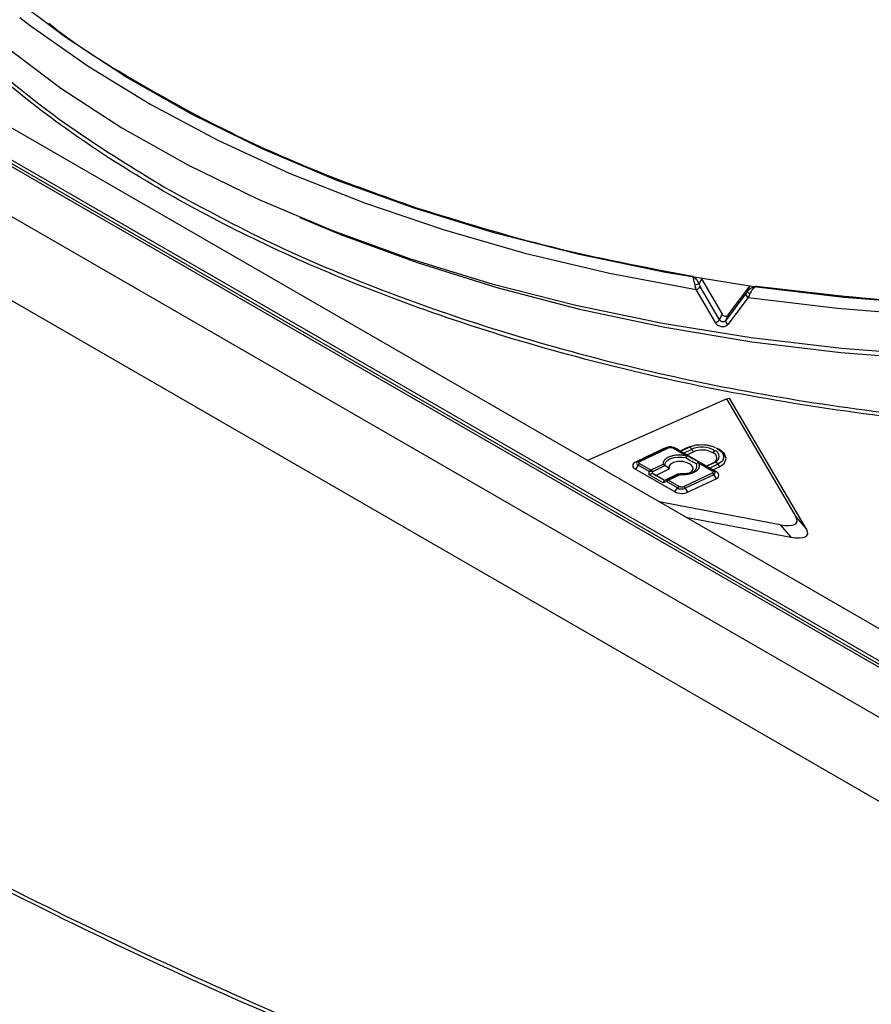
# Model space of a CAD drawing. Header units: inches. Extents: x 0.4 to 16.8, y 0 to 10.8.
# Tile 71 of 104: x 14.331 to 14.482, y 7.634 to 7.809. Entities that reach past the tile are written whole.
import ezdxf

# ---------------------------------------------------------------- set-up
doc = ezdxf.new("R2010")
doc.units = ezdxf.units.IN
doc.header["$MEASUREMENT"] = 0

msp = doc.modelspace()

# ---------------------------------------------------------------- linework, layer by layer
at = {"color": 7, "linetype": 'Continuous'}
for p, q in [((14.5874979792, 7.6335226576), (14.056938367, 7.9398082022)), ((14.0582755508, 7.9402583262), (14.5884806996, 7.6341774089)), ((14.5884806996, 7.6334909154), (14.0582755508, 7.9395718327)), ((14.5798399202, 7.6291016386), (14.0505124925, 7.9346758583)), ((14.5722385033, 7.6185671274), (14.0429110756, 7.924141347)), ((14.521432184, 7.678531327), (14.1360452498, 7.9010104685)), ((14.4519671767, 7.7625595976), (14.4515506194, 7.7616621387)), ((14.4551687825, 7.7553043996), (14.4517611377, 7.7611885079)), ((14.4519985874, 7.7625543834), (14.4556392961, 7.7563181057)), ((14.4567370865, 7.7561482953), (14.4605642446, 7.7612367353)), ((14.4601499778, 7.7603319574), (14.4605695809, 7.7612359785)), ((14.4544471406, 7.7547845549), (14.4510294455, 7.7606702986)), ((14.4598690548, 7.7599343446), (14.4562665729, 7.7551345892)), ((14.4602616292, 7.7592422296), (14.4566490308, 7.7544439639)), ((14.4551687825, 7.7553043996), (14.4556392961, 7.7563181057)), ((14.4567370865, 7.7561482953), (14.4562665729, 7.7551345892)), ((14.4317081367, 7.730327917), (14.4563989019, 7.741278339)), ((14.4563989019, 7.741278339), (14.4569325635, 7.7413844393)), ((14.4563989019, 7.741278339), (14.4687301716, 7.7203259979)), ((14.4706202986, 7.718127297), (14.4569325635, 7.7413844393)), ((14.445323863, 7.7324422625), (14.4402394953, 7.7300207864)), ((14.440739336, 7.7301896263), (14.4458237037, 7.7326111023)), ((14.4410335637, 7.730142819), (14.4461179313, 7.732564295)), ((14.445323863, 7.7324422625), (14.4458237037, 7.7326111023)), ((14.4455278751, 7.7325230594), (14.445323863, 7.7324422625)), ((14.4459454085, 7.7326593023), (14.4455278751, 7.7325230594)), ((14.4458237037, 7.7326111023), (14.4459454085, 7.7326593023)), ((14.4469290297, 7.7325225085), (14.4493276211, 7.7311378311)), ((14.4470952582, 7.7325953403), (14.4471446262, 7.7325722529)), ((14.447538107, 7.7323771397), (14.4471446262, 7.7325722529)), ((14.4471446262, 7.7325722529), (14.4472050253, 7.7325399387)), ((14.4496036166, 7.7311552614), (14.4472050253, 7.7325399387)), ((14.4476393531, 7.7323229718), (14.4472050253, 7.7325399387)), ((14.4476393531, 7.7323229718), (14.447538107, 7.7323771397)), ((14.4482193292, 7.7319881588), (14.4476393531, 7.7323229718)), ((14.4493748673, 7.7325384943), (14.4482193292, 7.7319881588)), ((14.4482404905, 7.7319547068), (14.4482193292, 7.7319881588)), ((14.4482404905, 7.7319547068), (14.4496892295, 7.7326446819)), ((14.4488118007, 7.7316248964), (14.4502605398, 7.7323148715)), ((14.4493792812, 7.7313185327), (14.4488118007, 7.7316248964)), ((14.4498848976, 7.7327404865), (14.4493748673, 7.7325384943)), ((14.4496892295, 7.7326446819), (14.4493748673, 7.7325384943)), ((14.4493792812, 7.7313185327), (14.4505348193, 7.7318688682)), ((14.4496892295, 7.7326446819), (14.4506802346, 7.7329660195)), ((14.4501474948, 7.7328261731), (14.4498848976, 7.7327404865)), ((14.4505348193, 7.7318688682), (14.4502605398, 7.7323148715)), ((14.4524350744, 7.7330731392), (14.4516703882, 7.7330439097)), ((14.4543212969, 7.7321056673), (14.4540080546, 7.7316899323)), ((14.4544977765, 7.7325600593), (14.4543032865, 7.7326482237)), ((14.4549104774, 7.7323756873), (14.4546630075, 7.7324983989)), ((14.440739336, 7.7301896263), (14.4402394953, 7.7300207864)), ((14.4429880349, 7.7285880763), (14.4410351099, 7.7297154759)), ((14.4528591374, 7.7293096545), (14.4493792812, 7.7313185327)), ((14.4514901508, 7.7298894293), (14.4538887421, 7.728504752)), ((14.4541647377, 7.7285221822), (14.4517661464, 7.7299068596)), ((14.4540146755, 7.72985999), (14.4528591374, 7.7293096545)), ((14.4543290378, 7.7299661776), (14.4528802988, 7.7292762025)), ((14.4543290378, 7.7299661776), (14.4540146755, 7.72985999)), ((14.4407419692, 7.7294618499), (14.4402439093, 7.7288008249)), ((14.4402439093, 7.7288008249), (14.4472036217, 7.7247830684)), ((14.4426948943, 7.7283344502), (14.4407419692, 7.7294618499)), ((14.4426762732, 7.7277581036), (14.4426948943, 7.7283344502)), ((14.4451456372, 7.7296156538), (14.4429880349, 7.7285880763)), ((14.4432535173, 7.7279460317), (14.4432651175, 7.7283050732)), ((14.4455558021, 7.7293960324), (14.4432651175, 7.7283050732)), ((14.4438748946, 7.7276786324), (14.4462383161, 7.7288042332)), ((14.4462383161, 7.7288042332), (14.4455558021, 7.7293960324)), ((14.4482141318, 7.7279454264), (14.4479824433, 7.7278784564)), ((14.4538902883, 7.7280774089), (14.4488059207, 7.7256559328)), ((14.4501045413, 7.7281514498), (14.4500380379, 7.7281289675)), ((14.4528802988, 7.7292762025), (14.4528591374, 7.7293096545)), ((14.4549003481, 7.7296363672), (14.453451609, 7.7289463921)), ((14.4540190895, 7.7286400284), (14.453451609, 7.7289463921)), ((14.4540190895, 7.7286400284), (14.4551746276, 7.7291903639)), ((14.4545990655, 7.7283052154), (14.4540190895, 7.7286400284)), ((14.4541647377, 7.7285221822), (14.4545990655, 7.7283052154)), ((14.454900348, 7.7296363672), (14.4551746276, 7.7291903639)), ((14.4451508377, 7.726329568), (14.4426762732, 7.7277581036)), ((14.4454343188, 7.7267655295), (14.4435310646, 7.7278642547)), ((14.4435310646, 7.7278642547), (14.4438748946, 7.7276786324)), ((14.4454214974, 7.7267857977), (14.4438748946, 7.7276786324)), ((14.4457487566, 7.726571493), (14.4451508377, 7.726329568)), ((14.4457476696, 7.7268719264), (14.4453751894, 7.7267212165)), ((14.4476296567, 7.7278374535), (14.4454214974, 7.7267857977)), ((14.4454214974, 7.7267857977), (14.4454343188, 7.7267655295)), ((14.4457476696, 7.7268719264), (14.4479052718, 7.7278995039)), ((14.4477016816, 7.7254440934), (14.4457487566, 7.726571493)), ((14.4460418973, 7.7268251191), (14.4481994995, 7.7278526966)), ((14.4479948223, 7.7256977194), (14.4460418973, 7.7268251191)), ((14.4479052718, 7.7278995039), (14.4476296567, 7.7278374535)), ((14.4541673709, 7.7277944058), (14.4490830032, 7.7253729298)), ((14.4495191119, 7.7246637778), (14.4546034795, 7.7270852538)), ((14.4541673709, 7.7277944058), (14.4546034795, 7.7270852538)), ((14.4477016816, 7.7254440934), (14.4472036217, 7.7247830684)), ((14.4490830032, 7.7253729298), (14.4495191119, 7.7246637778)), ((14.4659453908, 7.7189196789), (14.4444425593, 7.7229764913)), ((14.449182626, 7.720240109), (14.4678355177, 7.7167209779)), ((14.4687301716, 7.7203259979), (14.4706202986, 7.718127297)), ((14.4659453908, 7.7189196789), (14.4678355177, 7.7167209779))]:
    msp.add_line(p, q, dxfattribs=at)
at = {"color": 7, "linetype": 'Continuous', "flags": 128}
for points in [[(14.4934105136, 7.758030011), (14.4772502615, 7.7592499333), (14.4612830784, 7.761135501), (14.4455911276, 7.7636770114), (14.4302551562, 7.7668613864), (14.4153540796, 7.7706722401), (14.4009645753, 7.7750899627), (14.3871606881, 7.7800918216), (14.3740134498, 7.7856520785), (14.361590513, 7.7917421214), (14.3499558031, 7.7983306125), (14.3391691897, 7.805383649), (14.3292861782, 7.8128649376), (14.3203576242, 7.8207359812), (14.312429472, 7.8289562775), (14.3055425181, 7.8374835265), (14.299732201, 7.8462738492), (14.2950284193, 7.8552820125), (14.2914553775, 7.8644616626), (14.2890314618, 7.8737655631), (14.287769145, 7.8831458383), (14.2876749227, 7.8925542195), (14.2877280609, 7.8934674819)], [(14.2860028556, 7.8854675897), (14.2859104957, 7.8837159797), (14.286104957, 7.8742827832), (14.2874646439, 7.8648816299), (14.289982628, 7.8555604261), (14.2936460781, 7.8463666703), (14.2984363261, 7.8373472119), (14.304328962, 7.8285480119), (14.3112939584, 7.8200139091), (14.3192958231, 7.8117883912), (14.3282937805, 7.8039133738), (14.338241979, 7.7964289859), (14.3490897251, 7.7893733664), (14.3607817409, 7.782782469), (14.3732584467, 7.7766898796), (14.386456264, 7.7711266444), (14.4003079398, 7.7661211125), (14.4147428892, 7.761698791), (14.4296875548, 7.7578822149), (14.4450657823, 7.7546908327), (14.4607992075, 7.7521409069), (14.4768076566, 7.7502454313), (14.4930095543, 7.7490140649)], [(14.3309715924, 7.8089763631), (14.3328397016, 7.8075367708), (14.3430931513, 7.8002947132), (14.3542098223, 7.7934903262), (14.3661338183, 7.7871578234), (14.3788051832, 7.7813290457), (14.3921602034, 7.7760333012), (14.4061317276, 7.7712972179), (14.4206495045, 7.7671446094), (14.4356405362, 7.7635963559), (14.4510294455, 7.7606702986)], [(14.4602616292, 7.7592422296), (14.4761231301, 7.7573343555), (14.492178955, 7.7560801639), (14.5083483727, 7.7554859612), (14.5245500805, 7.7555547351), (14.5407026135, 7.7562861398), (14.556724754, 7.7576764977), (14.57253594, 7.7597188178), (14.5880566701, 7.7624028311), (14.6032089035, 7.7657150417), (14.6179164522, 7.7696387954), (14.6321053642, 7.7741543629), (14.6457042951, 7.7792390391), (14.6586448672, 7.7848672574), (14.6708620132, 7.7910107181), (14.6822943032, 7.797638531), (14.6928842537, 7.8047173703), (14.6975216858, 7.8081643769)], [(14.3806933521, 7.7734536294), (14.3879091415, 7.7704495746), (14.4014820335, 7.7654412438), (14.4156455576, 7.7610113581), (14.4303258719, 7.7571830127), (14.4454464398, 7.753976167), (14.4609284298, 7.7514075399), (14.4766911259, 7.7494905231), (14.4926523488, 7.748235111), (14.508728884, 7.7476478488), (14.5248369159, 7.7477317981), (14.5408924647, 7.7484865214), (14.5568118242, 7.7499080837), (14.5725119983, 7.7519890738), (14.5879111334, 7.7547186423), (14.6029289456, 7.7580825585), (14.6174871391, 7.7620632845), (14.631509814, 7.7666400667), (14.6449238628, 7.7717890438), (14.6488470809, 7.7734536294)], [(14.4459454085, 7.7326593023), (14.4459714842, 7.732667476), (14.4459935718, 7.7326738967)], [(14.4546630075, 7.7324983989), (14.4548904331, 7.7323767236), (14.4556899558, 7.7317070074), (14.4559725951, 7.7309510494), (14.4556953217, 7.7302239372), (14.4549003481, 7.7296363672)], [(14.4551746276, 7.7291903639), (14.4560594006, 7.7298443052), (14.4563679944, 7.7306535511), (14.4560534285, 7.7314949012), (14.4551635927, 7.7322402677), (14.4549104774, 7.7323756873)], [(14.4455558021, 7.7293960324), (14.4455563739, 7.7297673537), (14.4457303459, 7.730118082), (14.4460670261, 7.7304266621), (14.4465457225, 7.730674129), (14.4471370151, 7.7308452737), (14.4478045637, 7.7309295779), (14.4485073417, 7.7309218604), (14.4492021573, 7.7308225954)], [(14.4496205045, 7.7279927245), (14.4496214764, 7.7279930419), (14.4502057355, 7.7282934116), (14.4505026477, 7.7287019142), (14.4504663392, 7.729155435), (14.4501024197, 7.7295839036), (14.4494671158, 7.7299211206), (14.4486585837, 7.730114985), (14.4478017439, 7.7301355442), (14.4470289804, 7.7299796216), (14.4464596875, 7.7296713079), (14.4461818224, 7.7292582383), (14.4462383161, 7.7288042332), (14.4462383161, 7.7288042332)], [(14.4482141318, 7.7279454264), (14.4482135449, 7.7279492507), (14.4482125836, 7.727948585), (14.4482112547, 7.7279434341), (14.4482095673, 7.7279338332), (14.448207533, 7.7279198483), (14.4482051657, 7.7279015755), (14.4482024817, 7.7278791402), (14.4481994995, 7.7278526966)]]:
    msp.add_lwpolyline(points, dxfattribs=at)
at = {"color": 7, "linetype": 'Continuous'}
for centre, radius, start, end in [((14.4681219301, 7.7094476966), 0.0547809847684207, 107.6078898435, 108.3865210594), ((14.4505963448, 7.7620574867), 0.0014532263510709, 287.3391393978, 323.2756944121), ((14.4605442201, 7.7598599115), 0.0006792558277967, 173.7088677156, 245.4157941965), ((14.4610727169, 7.7608643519), 0.0010653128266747, 209.9837338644, 241.4717955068), ((14.4540148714, 7.7561454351), 0.0014278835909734, 287.6218987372, 323.9133211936), ((14.4569344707, 7.7550532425), 0.0006728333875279, 173.0558569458, 244.8973459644), ((14.4459190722, 7.7322624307), 0.0003614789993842, 56.6243055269, 105.2973561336), ((14.447084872, 7.7322486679), 0.0003150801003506, 67.5831714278, 119.6441523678), ((14.449752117, 7.7320938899), 0.0005543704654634, 23.4917586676, 96.5136178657), ((14.4520671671, 7.7278671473), 0.0048006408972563, 61.995061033, 112.1065665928), ((14.4520800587, 7.7280646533), 0.0041060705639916, 61.9950610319, 112.1065666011), ((14.4537448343, 7.7307739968), 0.0009530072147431, 286.4481252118, 73.9664790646), ((14.454013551, 7.731034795), 0.001114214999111, 286.4481252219, 73.9664790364), ((14.4404193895, 7.7294114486), 0.0006353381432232, 106.4481252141, 253.9664790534), ((14.4408466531, 7.7298261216), 0.000379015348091, 106.4481252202, 253.9664790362), ((14.4408347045, 7.7298409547), 0.0003614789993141, 56.6243055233, 105.2973561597), ((14.4414183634, 7.7289762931), 0.0008326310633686, 117.4059602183, 144.3269218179), ((14.4506147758, 7.7304429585), 0.0014627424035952, 151.6375348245, 164.9573638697), ((14.4494834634, 7.7308639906), 0.0003150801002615, 67.5831713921, 119.6441523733), ((14.4499200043, 7.7293679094), 0.001230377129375, 278.6260033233, 17.0774365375), ((14.4515823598, 7.7290979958), 0.0007967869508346, 96.6455073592, 127.6064976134), ((14.4516459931, 7.7296155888), 0.0003150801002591, 67.5831713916, 119.6441523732), ((14.4543919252, 7.7294153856), 0.000554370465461, 23.4917586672, 96.5136178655), ((14.4433712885, 7.7278488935), 0.0008326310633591, 117.4059602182, 144.3269218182), ((14.4429160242, 7.7270778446), 0.0012759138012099, 74.1212440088, 99.9803836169), ((14.4425568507, 7.7278887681), 0.0008215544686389, 30.4461643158, 58.342564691), ((14.4540445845, 7.7282309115), 0.0003150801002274, 67.5831713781, 119.644152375), ((14.4534591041, 7.7273781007), 0.0008215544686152, 30.4461643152, 58.3425646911), ((14.4540600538, 7.7281579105), 0.0003790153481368, 286.4481252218, 73.966479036), ((14.4544235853, 7.7276945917), 0.0006353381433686, 286.4481252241, 73.9664790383), ((14.4461000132, 7.7267229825), 0.000382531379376, 157.0850912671, 203.3295129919), ((14.4458430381, 7.7265232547), 0.0003614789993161, 56.6243055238, 105.2973561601), ((14.4464251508, 7.7260859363), 0.0008326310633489, 117.4059602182, 144.3269218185), ((14.4480006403, 7.7275508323), 0.0003614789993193, 56.6243055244, 105.2973561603), ((14.4484889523, 7.7271999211), 0.0027373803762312, 241.9950610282, 292.1065666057), ((14.4483780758, 7.7249585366), 0.0008326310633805, 117.4059602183, 144.3269218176), ((14.4484684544, 7.7268858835), 0.0016330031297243, 241.995061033, 292.1065665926), ((14.4483747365, 7.7249566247), 0.0008215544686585, 30.4461643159, 58.3425646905)]:
    msp.add_arc(centre, radius, start, end, dxfattribs=at)
for centre, major_axis, ratio, start_param, end_param in [((14.4561926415, 7.7565106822), (0.0005856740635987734, -0.0002961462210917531), 0.8186674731, 4.043631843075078, 6.138026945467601), ((14.4489604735, 7.7315728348), (0.0007203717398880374, -0.0003835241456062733), 0.0298501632, 3.193978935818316, 4.520429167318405), ((14.4429289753, 7.7274546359), (0.0006365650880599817, 0.0003539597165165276), 0.5354707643, 0.7708851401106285, 1.6717134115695), ((14.4436826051, 7.7270195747), (-0.000583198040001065, 0.000883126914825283), 0.4801542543, 5.552807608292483, 5.978429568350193), ((14.4536002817, 7.7288943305), (0.000720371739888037, -0.000383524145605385), 0.0298501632, 3.193978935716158, 4.520429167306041), ((14.4454035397, 7.7260261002), (4.971576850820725e-05, 0.0007137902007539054), 0.4162798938, 0.2600238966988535, 1.160852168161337), ((14.4446499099, 7.7264611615), (0.0007846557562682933, 0.0003038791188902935), 0.0573396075, 5.868861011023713, 6.294482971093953), ((14.4630405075, 7.7219873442), (0.005857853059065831, -0.002637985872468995), 0.3146440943, 5.366373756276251, 6.701665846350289), ((14.4649306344, 7.7197886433), (0.00585785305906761, -0.002637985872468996), 0.3146440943, 5.366373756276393, 6.701665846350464)]:
    msp.add_ellipse(centre, major_axis=major_axis, ratio=ratio, start_param=start_param, end_param=end_param, dxfattribs=at)
for points, knots in [([(14.69603140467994, 7.774122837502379), (14.69145134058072, 7.771294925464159), (14.68229159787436, 7.765639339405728), (14.66616283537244, 7.758086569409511), (14.64812453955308, 7.75125521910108), (14.62788040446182, 7.745350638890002), (14.60580187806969, 7.74058765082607), (14.58217770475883, 7.737141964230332), (14.55739772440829, 7.735143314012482), (14.53191237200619, 7.734673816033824), (14.50621266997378, 7.735757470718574), (14.48079762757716, 7.738358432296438), (14.45614296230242, 7.742384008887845), (14.43267257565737, 7.74769307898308), (14.4107369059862, 7.754108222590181), (14.39059990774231, 7.761429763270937), (14.37243517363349, 7.769449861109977), (14.35610255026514, 7.778084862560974), (14.341277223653, 7.787437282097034), (14.32779123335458, 7.797687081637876), (14.31583494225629, 7.808899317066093), (14.30571521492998, 7.820963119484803), (14.29806179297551, 7.833723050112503), (14.29361894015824, 7.843621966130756), (14.29269227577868, 7.849206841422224), (14.29250337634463, 7.850345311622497)], [0, 0, 0, 0, 0.041575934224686, 0.0831483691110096, 0.1270517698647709, 0.1722941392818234, 0.2186630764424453, 0.2659085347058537, 0.3137494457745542, 0.3618829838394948, 0.4099957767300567, 0.4577760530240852, 0.5049255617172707, 0.5511701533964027, 0.5962681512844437, 0.6400160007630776, 0.6822510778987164, 0.7228518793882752, 0.763452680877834, 0.8056877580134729, 0.8494356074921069, 0.8945336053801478, 0.94077819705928, 0.9879277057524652, 1, 1, 1, 1]), ([(14.29388692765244, 7.846948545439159), (14.29455302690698, 7.844787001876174), (14.29609302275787, 7.839789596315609), (14.29983714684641, 7.832068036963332), (14.30572833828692, 7.822365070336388), (14.31431971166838, 7.811523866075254), (14.32635670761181, 7.799834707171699), (14.34034694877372, 7.788802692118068), (14.35128220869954, 7.78212562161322), (14.35672827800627, 7.778800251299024)], [0, 0, 0, 0, 0.087341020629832, 0.2019290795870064, 0.3148669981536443, 0.4882075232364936, 0.6601608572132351, 0.8307504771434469, 0.9999999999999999, 0.9999999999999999, 0.9999999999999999, 0.9999999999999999]), ([(14.50823610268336, 7.586182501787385), (14.48842542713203, 7.591885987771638), (14.44894828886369, 7.603251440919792), (14.39079118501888, 7.625431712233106), (14.33379101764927, 7.651277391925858), (14.27803648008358, 7.68115505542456), (14.22355406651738, 7.714915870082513), (14.1704423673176, 7.752636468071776), (14.11856121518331, 7.79397997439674), (14.08537670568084, 7.82456115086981), (14.06872402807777, 7.839907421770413)], [0, 0, 0, 0, 0.1260035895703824, 0.2510899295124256, 0.3757008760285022, 0.5000000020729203, 0.624301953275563, 0.7489100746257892, 0.8739978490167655, 1, 1, 1, 1]), ([(14.33611685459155, 7.807967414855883), (14.33640752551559, 7.807731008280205), (14.34094174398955, 7.804043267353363), (14.35133167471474, 7.797607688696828), (14.36693825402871, 7.789010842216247), (14.38364922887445, 7.781460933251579), (14.39544562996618, 7.777283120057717), (14.40134420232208, 7.775194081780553)], [0, 0, 0, 0, 0.0173174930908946, 0.270138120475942, 0.5229785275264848, 0.7614742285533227, 1, 1, 1, 1]), ([(14.46174818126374, 7.761276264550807), (14.47006280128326, 7.760285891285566), (14.48690306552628, 7.758280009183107), (14.51301802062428, 7.75737598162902), (14.53982771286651, 7.758130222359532), (14.5668892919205, 7.760815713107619), (14.59361424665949, 7.765459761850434), (14.61931677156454, 7.771995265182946), (14.64333270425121, 7.780359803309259), (14.66330214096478, 7.789114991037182), (14.67411420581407, 7.795624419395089), (14.67849221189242, 7.798260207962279)], [0, 0, 0, 0, 0.1075112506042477, 0.2177511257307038, 0.3305504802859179, 0.4471651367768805, 0.5648996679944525, 0.6835300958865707, 0.802154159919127, 0.9198885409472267, 1, 1, 1, 1]), ([(14.35672827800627, 7.778800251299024), (14.36251762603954, 7.775639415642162), (14.37414213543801, 7.769292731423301), (14.39373989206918, 7.760933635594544), (14.41476894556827, 7.75352943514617), (14.43696570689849, 7.747329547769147), (14.46011481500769, 7.742348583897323), (14.48107325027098, 7.739106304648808), (14.499702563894, 7.737120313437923), (14.51577921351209, 7.736009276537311), (14.53176613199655, 7.73551458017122), (14.54764298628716, 7.735619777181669), (14.56339820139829, 7.736317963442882), (14.5788074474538, 7.737617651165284), (14.59391781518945, 7.739501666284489), (14.60877947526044, 7.741974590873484), (14.62105550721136, 7.744593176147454), (14.63087607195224, 7.747059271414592), (14.63839452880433, 7.749150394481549), (14.64633462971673, 7.751604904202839), (14.65462758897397, 7.754463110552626), (14.66014550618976, 7.756590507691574), (14.66294049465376, 7.757730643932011), (14.66294085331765, 7.757730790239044), (14.66294138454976, 7.757731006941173), (14.66294234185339, 7.757731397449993), (14.66294407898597, 7.757732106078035), (14.66294726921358, 7.757733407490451), (14.66295324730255, 7.75773584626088), (14.66296481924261, 7.75774056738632), (14.66298834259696, 7.757750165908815), (14.66303946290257, 7.75777103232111), (14.66318503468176, 7.757830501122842), (14.66364674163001, 7.758019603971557), (14.66524482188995, 7.758679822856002), (14.66855308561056, 7.760088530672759), (14.67390352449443, 7.762508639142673), (14.679060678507, 7.765051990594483), (14.68337504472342, 7.767339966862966), (14.68628781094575, 7.768955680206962), (14.68896055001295, 7.77050189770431), (14.691402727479, 7.771972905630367), (14.69362888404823, 7.773361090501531), (14.69502087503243, 7.774267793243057), (14.69568947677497, 7.774703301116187)], [0, 0, 0, 0, 0.0616777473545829, 0.1238435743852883, 0.1865060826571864, 0.2496738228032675, 0.3115216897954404, 0.3747186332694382, 0.4154743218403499, 0.4571653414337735, 0.4997938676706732, 0.5398929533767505, 0.5814181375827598, 0.6243715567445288, 0.6636971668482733, 0.7054193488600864, 0.749540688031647, 0.7706151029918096, 0.7936432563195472, 0.818626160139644, 0.8455649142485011, 0.8744607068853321, 0.8744618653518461, 0.8744627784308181, 0.874464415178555, 0.8744673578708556, 0.874472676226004, 0.8744823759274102, 0.874500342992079, 0.8745344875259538, 0.8746020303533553, 0.8747435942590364, 0.87506319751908, 0.876108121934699, 0.8795253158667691, 0.8916694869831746, 0.9108948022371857, 0.9372037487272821, 0.9494482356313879, 0.9609815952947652, 0.971803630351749, 0.981914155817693, 0.9913129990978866, 1, 1, 1, 1]), ([(14.45084258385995, 7.761432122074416), (14.45081746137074, 7.761580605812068), (14.45076385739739, 7.761897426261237), (14.45066128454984, 7.762314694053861), (14.45053695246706, 7.762715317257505), (14.45045315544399, 7.76291478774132), (14.45040434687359, 7.763030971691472)], [0, 0, 0, 0, 0.2331665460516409, 0.497508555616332, 0.7073178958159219, 1, 1, 1, 1]), ([(14.45040434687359, 7.763030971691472), (14.4505346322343, 7.762940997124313), (14.45075801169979, 7.762786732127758), (14.45107574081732, 7.762448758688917), (14.45134740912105, 7.762086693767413), (14.45148581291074, 7.761797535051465), (14.45155061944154, 7.761662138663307)], [0, 0, 0, 0, 0.2930783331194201, 0.5024945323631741, 0.7670468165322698, 1, 1, 1, 1]), ([(14.45102944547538, 7.760670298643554), (14.45098500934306, 7.760809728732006), (14.45090810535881, 7.761051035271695), (14.45086203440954, 7.76131899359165), (14.45084258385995, 7.761432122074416)], [0, 0, 0, 0, 0.5778131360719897, 1, 1, 1, 1]), ([(14.45155061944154, 7.761662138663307), (14.4515803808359, 7.761579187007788), (14.45164031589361, 7.761412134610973), (14.45172067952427, 7.761263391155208), (14.45176113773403, 7.761188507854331)], [0, 0, 0, 0, 0.4965607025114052, 1, 1, 1, 1]), ([(14.46014997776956, 7.76033195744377), (14.46024039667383, 7.760443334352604), (14.46043351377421, 7.760681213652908), (14.46081128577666, 7.760942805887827), (14.46125599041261, 7.761162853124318), (14.46156685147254, 7.761234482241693), (14.46174818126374, 7.761276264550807)], [0, 0, 0, 0, 0.232935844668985, 0.4975054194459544, 0.7068875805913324, 1, 1, 1, 1]), ([(14.46174818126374, 7.761276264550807), (14.461614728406, 7.761188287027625), (14.46138558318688, 7.761037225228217), (14.46105402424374, 7.760707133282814), (14.46077489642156, 7.760348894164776), (14.46063125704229, 7.760062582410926), (14.46056393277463, 7.759928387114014)], [0, 0, 0, 0, 0.2926480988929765, 0.5024913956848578, 0.7668160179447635, 0.9999999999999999, 0.9999999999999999, 0.9999999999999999, 0.9999999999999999]), ([(14.45986905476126, 7.759934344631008), (14.45991448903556, 7.759995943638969), (14.46000473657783, 7.760118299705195), (14.46010178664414, 7.760261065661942), (14.46014997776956, 7.76033195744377)], [0, 0, 0, 0, 0.5034405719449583, 1, 1, 1, 1]), ([(14.46056393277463, 7.759928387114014), (14.46051823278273, 7.759825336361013), (14.46040998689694, 7.759581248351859), (14.46031595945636, 7.759366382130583), (14.46026162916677, 7.759242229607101)], [0, 0, 0, 0, 0.4221868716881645, 1, 1, 1, 1]), ([(14.45664902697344, 7.754443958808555), (14.45658529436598, 7.7543737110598), (14.45645687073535, 7.75423215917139), (14.45618042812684, 7.754100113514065), (14.45587066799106, 7.754031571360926), (14.45553844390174, 7.754045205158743), (14.45520742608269, 7.754134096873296), (14.45490170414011, 7.754297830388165), (14.45463113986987, 7.754514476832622), (14.45450817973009, 7.754694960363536), (14.45444714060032, 7.75478455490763)], [0, 0, 0, 0, 0.1241905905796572, 0.2502487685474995, 0.3760528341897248, 0.4999513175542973, 0.6237590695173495, 0.7497009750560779, 0.8757480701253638, 1, 1, 1, 1]), ([(14.45626657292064, 7.755134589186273), (14.45623036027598, 7.755094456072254), (14.45616013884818, 7.755016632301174), (14.45601446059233, 7.754947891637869), (14.45586189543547, 7.75491838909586), (14.45570789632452, 7.754925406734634), (14.45555519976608, 7.75496580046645), (14.45540631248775, 7.755041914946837), (14.45526658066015, 7.755154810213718), (14.45520205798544, 7.755253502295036), (14.45516878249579, 7.755304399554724)], [0, 0, 0, 0, 0.1374812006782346, 0.266595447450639, 0.3873962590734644, 0.499951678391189, 0.6125071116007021, 0.7333239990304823, 0.8624704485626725, 1, 1, 1, 1]), ([(14.44655315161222, 7.732727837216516), (14.44638346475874, 7.732730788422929), (14.44619208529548, 7.732734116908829), (14.44602085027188, 7.732679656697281), (14.44600144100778, 7.732673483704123)], [0, 0, 0, 0, 0.8866513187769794, 1, 1, 1, 1]), ([(14.44611793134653, 7.73256429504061), (14.44617704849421, 7.732586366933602), (14.4462950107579, 7.732630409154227), (14.44652263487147, 7.732638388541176), (14.44675125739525, 7.732607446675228), (14.44686942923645, 7.732550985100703), (14.44692902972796, 7.732522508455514)], [0, 0, 0, 0, 0.25050979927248, 0.4998668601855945, 0.7477556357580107, 0.9999999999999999, 0.9999999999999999, 0.9999999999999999, 0.9999999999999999]), ([(14.44708840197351, 7.732597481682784), (14.44699544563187, 7.732633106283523), (14.44682515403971, 7.732698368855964), (14.44663809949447, 7.732718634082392), (14.44655315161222, 7.732727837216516)], [0, 0, 0, 0, 0.5458657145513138, 1, 1, 1, 1]), ([(14.45167038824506, 7.733043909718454), (14.45142481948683, 7.733047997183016), (14.45108602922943, 7.733053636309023), (14.45078416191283, 7.732983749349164), (14.45070110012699, 7.732964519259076)], [0, 0, 0, 0, 0.7248400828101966, 1, 1, 1, 1]), ([(14.45343781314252, 7.73291432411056), (14.45338420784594, 7.732929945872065), (14.45306891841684, 7.73302182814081), (14.45272255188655, 7.73304986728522), (14.45243507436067, 7.733073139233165)], [0, 0, 0, 0, 0.1700193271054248, 1, 1, 1, 1]), ([(14.45430328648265, 7.732648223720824), (14.45425591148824, 7.732670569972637), (14.45399814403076, 7.732792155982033), (14.45368962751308, 7.732859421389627), (14.45343781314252, 7.73291432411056)], [0, 0, 0, 0, 0.1837896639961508, 1, 1, 1, 1]), ([(14.44103510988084, 7.729715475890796), (14.44098731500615, 7.729749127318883), (14.44089194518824, 7.729816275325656), (14.44085410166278, 7.729938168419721), (14.44089004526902, 7.730056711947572), (14.44098544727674, 7.73011395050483), (14.44103356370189, 7.730142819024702)], [0, 0, 0, 0, 0.2505097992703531, 0.4998668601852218, 0.7477556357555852, 1, 1, 1, 1]), ([(14.44932762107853, 7.731137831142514), (14.44907279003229, 7.731182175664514), (14.44856342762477, 7.731270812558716), (14.44777516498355, 7.731277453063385), (14.44702421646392, 7.731194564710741), (14.44635441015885, 7.731011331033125), (14.44579590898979, 7.730747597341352), (14.44539681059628, 7.730412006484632), (14.44515010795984, 7.730028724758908), (14.44514712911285, 7.729753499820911), (14.44514563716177, 7.729615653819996)], [0, 0, 0, 0, 0.1250693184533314, 0.2499915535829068, 0.3748530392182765, 0.4999957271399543, 0.6248573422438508, 0.7500001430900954, 0.874787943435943, 1, 1, 1, 1]), ([(14.44819949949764, 7.727852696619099), (14.44846100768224, 7.727840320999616), (14.44898371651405, 7.727815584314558), (14.44973456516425, 7.72790724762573), (14.45041018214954, 7.728083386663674), (14.4509641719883, 7.728349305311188), (14.45137674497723, 7.728681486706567), (14.45160611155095, 7.729065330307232), (14.4516696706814, 7.729477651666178), (14.45155005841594, 7.729752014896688), (14.45149015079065, 7.729889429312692)], [0, 0, 0, 0, 0.1250693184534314, 0.2499915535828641, 0.3748530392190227, 0.4999957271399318, 0.6248573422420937, 0.7500001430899, 0.8747879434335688, 1, 1, 1, 1]), ([(14.44920215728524, 7.73082259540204), (14.44923931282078, 7.730874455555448), (14.44931671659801, 7.730982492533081), (14.44942629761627, 7.731090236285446), (14.44952952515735, 7.731162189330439), (14.44957637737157, 7.731157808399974), (14.44960361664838, 7.731155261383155)], [0, 0, 0, 0, 0.2400497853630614, 0.5000805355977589, 0.7093532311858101, 1, 1, 1, 1]), ([(14.44920215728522, 7.730822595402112), (14.44956413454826, 7.730600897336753), (14.450287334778, 7.730157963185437), (14.45082672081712, 7.729872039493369), (14.45109613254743, 7.729729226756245)], [0, 0, 0, 0, 0.500521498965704, 1, 1, 1, 1]), ([(14.44960361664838, 7.731155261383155), (14.45002792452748, 7.730915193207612), (14.45087400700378, 7.73043649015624), (14.451469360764, 7.730083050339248), (14.45176614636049, 7.729906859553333)], [0, 0, 0, 0, 0.5014970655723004, 1, 1, 1, 1]), ([(14.45176614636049, 7.729906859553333), (14.45170442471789, 7.729929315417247), (14.4515982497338, 7.72996794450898), (14.45141400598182, 7.729942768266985), (14.45124395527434, 7.729869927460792), (14.45114407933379, 7.729774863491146), (14.45109613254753, 7.729729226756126)], [0, 0, 0, 0, 0.2906132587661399, 0.4999195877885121, 0.7599296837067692, 1, 1, 1, 1]), ([(14.44555580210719, 7.729396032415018), (14.44551038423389, 7.729432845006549), (14.44538716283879, 7.729532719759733), (14.44523911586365, 7.729583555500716), (14.44514563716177, 7.729615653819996)], [0, 0, 0, 0, 0.3685875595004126, 1, 1, 1, 1]), ([(14.44790527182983, 7.72789950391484), (14.447952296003, 7.727916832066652), (14.44805177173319, 7.727953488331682), (14.44815807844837, 7.727948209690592), (14.44821413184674, 7.727945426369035)], [0, 0, 0, 0, 0.4727200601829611, 1, 1, 1, 1]), ([(14.45010080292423, 7.728150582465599), (14.45009953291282, 7.728150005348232), (14.44998167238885, 7.728096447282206), (14.44964317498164, 7.728020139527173), (14.44904112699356, 7.727921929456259), (14.4485550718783, 7.727936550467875), (14.44826983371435, 7.727945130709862)], [0, 0, 0, 0, 0.0029632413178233, 0.2749968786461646, 0.5745368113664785, 1, 1, 1, 1]), ([(14.45388874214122, 7.728504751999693), (14.4539365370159, 7.728471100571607), (14.45403190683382, 7.728403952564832), (14.45406975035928, 7.728282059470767), (14.45403380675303, 7.728163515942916), (14.45393840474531, 7.728106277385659), (14.45389028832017, 7.728077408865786)], [0, 0, 0, 0, 0.2505097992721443, 0.4998668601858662, 0.7477556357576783, 1, 1, 1, 1]), ([(14.44784521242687, 7.727885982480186), (14.44784226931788, 7.727885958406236), (14.4478231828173, 7.72788580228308), (14.44778898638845, 7.72788228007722), (14.44771452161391, 7.727871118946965), (14.4476658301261, 7.727851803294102), (14.44762965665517, 7.727837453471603)], [0, 0, 0, 0, 0.0359439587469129, 0.2331019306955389, 0.4302625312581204, 1, 1, 1, 1]), ([(14.44880592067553, 7.725655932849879), (14.44874680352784, 7.725633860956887), (14.44862884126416, 7.725589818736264), (14.44840121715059, 7.725581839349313), (14.44817259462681, 7.725612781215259), (14.4480544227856, 7.725669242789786), (14.44799482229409, 7.725697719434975)], [0, 0, 0, 0, 0.2505097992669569, 0.4998668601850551, 0.7477556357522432, 1, 1, 1, 1]), ([(14.50746111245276, 7.585703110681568), (14.48768732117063, 7.59141164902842), (14.44828917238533, 7.602785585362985), (14.39030243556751, 7.625011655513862), (14.33341688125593, 7.650585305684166), (14.29654826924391, 7.670986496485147), (14.27813999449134, 7.681172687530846)], [0, 0, 0, 0, 0.2522599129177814, 0.5026134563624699, 0.7516579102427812, 0.9999999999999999, 0.9999999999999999, 0.9999999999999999, 0.9999999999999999]), ([(14.42317224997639, 7.569295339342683), (14.39848774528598, 7.582206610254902), (14.34912653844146, 7.608025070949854), (14.30179968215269, 7.63496359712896), (14.27813999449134, 7.648430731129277)], [0, 0, 0, 0, 0.5000790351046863, 1, 1, 1, 1]), ([(14.27950091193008, 7.645425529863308), (14.28462496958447, 7.642477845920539), (14.29422750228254, 7.636953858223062), (14.30776707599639, 7.629279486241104), (14.31940949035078, 7.622740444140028), (14.32913366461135, 7.617325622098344), (14.33715276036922, 7.612890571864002), (14.3452957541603, 7.608412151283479), (14.35518787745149, 7.603006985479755), (14.36824224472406, 7.595937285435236), (14.38427425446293, 7.587354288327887), (14.40332370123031, 7.577280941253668), (14.41712901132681, 7.570126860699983), (14.4245232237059, 7.566295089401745)], [0, 0, 0, 0, 0.1088834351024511, 0.2040485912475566, 0.2854959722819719, 0.3532258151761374, 0.407238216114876, 0.4524816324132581, 0.5223163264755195, 0.6119857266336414, 0.7214897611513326, 0.8508281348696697, 1, 1, 1, 1])]:
    msp.add_open_spline(points, degree=3, knots=knots, dxfattribs=at)
msp.add_open_spline([(14.40134420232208, 7.775194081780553), (14.40920987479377, 7.772748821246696), (14.42494121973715, 7.767858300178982), (14.44191663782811, 7.764640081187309), (14.45040434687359, 7.763030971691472)], degree=3, dxfattribs=at)

doc.saveas('drawing.dxf')
